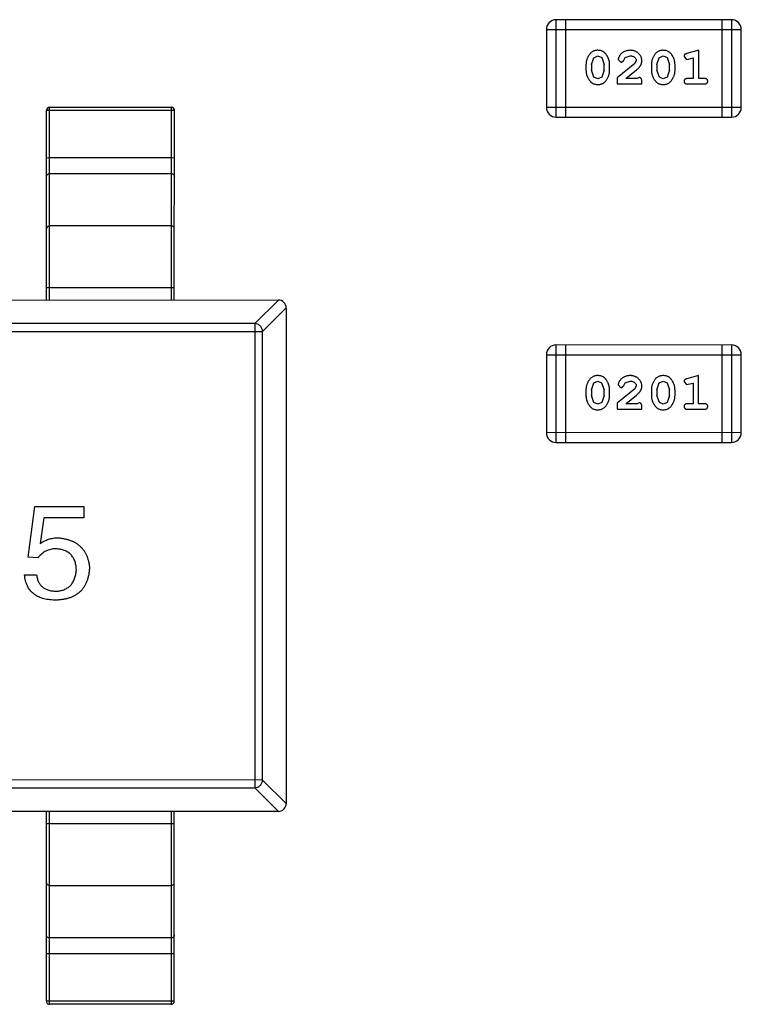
# Model space of a CAD drawing. Header units: inches. Extents: x -109 to 120, y -78 to 24.
# Tile 18 of 113: x 58.32 to 60.58, y -37.33 to -34.25. Entities that reach past the tile are written whole.
import ezdxf

# ---------------------------------------------------------------- set-up
doc = ezdxf.new("R2010")
doc.units = ezdxf.units.IN
doc.header["$LTSCALE"] = 1.21
doc.header["$MEASUREMENT"] = 0
doc.layers.add('X2_94A2_X0__-__X2_7F0E5149_X0_', color=7, linetype='CONTINUOUS')

msp = doc.modelspace()

# ---------------------------------------------------------------- linework, layer by layer
at = {"layer": 'X2_94A2_X0__-__X2_7F0E5149_X0_', "color": 6, "linetype": 'Continuous'}
for p, q in [((59.9989, -34.5575), (59.9989, -34.2527)), ((60.5475, -34.2528), (59.9989, -34.2527)), ((60.0294, -34.5575), (60.0294, -34.2527)), ((60.5171, -34.2528), (60.517, -34.5576)), ((60.5475, -34.2528), (60.5475, -34.5576)), ((59.9684, -34.2832), (59.9684, -34.5271)), ((59.9684, -34.2832), (60.578, -34.2833)), ((60.578, -34.5271), (60.578, -34.2833)), ((60.1096, -34.3934), (60.1169, -34.3716)), ((60.1169, -34.3716), (60.1292, -34.3658)), ((60.1292, -34.3658), (60.1414, -34.3711)), ((60.1414, -34.3711), (60.1489, -34.3934)), ((60.2103, -34.3797), (60.2153, -34.3712)), ((60.2153, -34.3712), (60.2301, -34.3658)), ((60.3141, -34.3934), (60.3214, -34.3716)), ((60.3214, -34.3716), (60.3337, -34.3658)), ((60.3337, -34.3658), (60.3459, -34.3711)), ((60.3459, -34.3711), (60.3534, -34.3934)), ((60.3991, -34.3676), (60.407, -34.3769)), ((60.407, -34.3769), (60.4124, -34.3758)), ((60.4447, -34.3485), (60.4081, -34.3584)), ((60.4124, -34.3758), (60.4274, -34.3717)), ((60.4274, -34.3717), (60.4274, -34.4366)), ((60.4447, -34.4366), (60.4447, -34.3485)), ((60.0923, -34.3931), (60.0923, -34.4109)), ((60.1096, -34.3934), (60.1096, -34.4106)), ((60.1489, -34.4106), (60.1489, -34.3934)), ((60.1662, -34.4109), (60.1662, -34.3931)), ((60.2448, -34.3901), (60.1898, -34.435)), ((60.193, -34.3778), (60.2018, -34.3863)), ((60.2018, -34.3863), (60.2103, -34.3797)), ((60.2496, -34.3804), (60.2448, -34.3901)), ((60.2968, -34.3931), (60.2968, -34.4109)), ((60.3141, -34.3934), (60.3141, -34.4106)), ((60.3534, -34.4106), (60.3534, -34.3934)), ((60.3707, -34.4109), (60.3707, -34.3932)), ((60.1172, -34.4329), (60.1096, -34.4106)), ((60.1294, -34.4382), (60.1172, -34.4329)), ((60.1417, -34.4324), (60.1294, -34.4382)), ((60.1489, -34.4106), (60.1417, -34.4324)), ((60.1898, -34.435), (60.1898, -34.4539)), ((60.2166, -34.4366), (60.2502, -34.4096)), ((60.2528, -34.4366), (60.2166, -34.4366)), ((60.2583, -34.4335), (60.2528, -34.4366)), ((60.3218, -34.4329), (60.3141, -34.4106)), ((60.3339, -34.4382), (60.3218, -34.4329)), ((60.3462, -34.4324), (60.3339, -34.4382)), ((60.3534, -34.4106), (60.3462, -34.4324)), ((60.4274, -34.4366), (60.4101, -34.4366)), ((60.462, -34.4366), (60.4447, -34.4366)), ((60.1898, -34.4539), (60.2669, -34.4539)), ((60.2669, -34.4539), (60.2669, -34.4461)), ((60.4101, -34.4539), (60.462, -34.4539)), ((58.4148, -35.1297), (58.4149, -34.5263)), ((58.4149, -34.5263), (58.7949, -34.5263)), ((58.7949, -34.5263), (58.7948, -35.1297)), ((60.578, -34.5271), (59.9684, -34.5271)), ((58.4048, -35.1297), (58.4049, -34.5363)), ((58.4049, -34.5363), (58.4149, -34.5358)), ((58.4149, -34.5358), (58.7949, -34.5358)), ((58.7949, -34.5358), (58.8049, -34.5363)), ((58.8048, -35.1297), (58.8049, -34.5363)), ((59.9989, -34.5575), (60.5475, -34.5576)), ((58.4149, -34.6852), (58.4049, -34.6858)), ((58.7949, -34.6853), (58.4149, -34.6852)), ((58.8049, -34.6858), (58.7949, -34.6853)), ((58.4149, -34.734), (58.7949, -34.7341)), ((58.7949, -34.8981), (58.4149, -34.8981)), ((58.4049, -35.0907), (58.8049, -35.0908)), ((56.1798, -35.1296), (59.1298, -35.1297)), ((59.0565, -35.2036), (59.1303, -35.1298)), ((59.1548, -35.1543), (59.081, -35.2281)), ((59.1548, -35.1548), (59.1547, -36.7048)), ((59.0565, -35.2036), (56.2532, -35.2034)), ((59.0565, -35.2036), (59.0564, -36.6559)), ((56.2287, -35.2279), (59.081, -35.2281)), ((59.0809, -36.6314), (59.081, -35.2281)), ((59.9988, -35.5752), (59.9988, -35.2704)), ((60.5475, -35.2705), (59.9988, -35.2704)), ((60.0293, -35.5752), (60.0293, -35.2704)), ((60.517, -35.2705), (60.517, -35.5753)), ((60.5475, -35.2705), (60.5475, -35.5753)), ((59.9684, -35.3009), (59.9683, -35.5447)), ((59.9684, -35.3009), (60.578, -35.3009)), ((60.5779, -35.5448), (60.578, -35.3009)), ((60.1095, -35.4111), (60.1168, -35.3893)), ((60.1168, -35.3893), (60.1292, -35.3835)), ((60.1292, -35.3835), (60.1413, -35.3888)), ((60.1413, -35.3888), (60.1489, -35.4111)), ((60.2102, -35.3974), (60.2152, -35.3889)), ((60.2152, -35.3889), (60.2301, -35.3835)), ((60.314, -35.4111), (60.3213, -35.3893)), ((60.3213, -35.3893), (60.3337, -35.3835)), ((60.3337, -35.3835), (60.3458, -35.3888)), ((60.3458, -35.3888), (60.3534, -35.4111)), ((60.399, -35.3853), (60.4069, -35.3945)), ((60.4069, -35.3945), (60.4123, -35.3935)), ((60.4446, -35.3662), (60.408, -35.3761)), ((60.4123, -35.3935), (60.4273, -35.3894)), ((60.4273, -35.3894), (60.4273, -35.4543)), ((60.4446, -35.4543), (60.4446, -35.3662)), ((60.0922, -35.4108), (60.0922, -35.4286)), ((60.1095, -35.4111), (60.1095, -35.4283)), ((60.1489, -35.4283), (60.1489, -35.4111)), ((60.1662, -35.4286), (60.1662, -35.4108)), ((60.2448, -35.4078), (60.1898, -35.4527)), ((60.1929, -35.3955), (60.2017, -35.404)), ((60.2017, -35.404), (60.2102, -35.3974)), ((60.2496, -35.398), (60.2448, -35.4078)), ((60.2967, -35.4108), (60.2967, -35.4286)), ((60.314, -35.4111), (60.314, -35.4283)), ((60.3534, -35.4283), (60.3534, -35.4111)), ((60.3707, -35.4286), (60.3707, -35.4108)), ((60.1172, -35.4506), (60.1095, -35.4283)), ((60.1293, -35.4559), (60.1172, -35.4506)), ((60.1416, -35.4501), (60.1293, -35.4559)), ((60.1489, -35.4283), (60.1416, -35.4501)), ((60.1898, -35.4527), (60.1898, -35.4716)), ((60.2165, -35.4543), (60.2501, -35.4273)), ((60.2527, -35.4543), (60.2165, -35.4543)), ((60.2582, -35.4512), (60.2527, -35.4543)), ((60.3217, -35.4506), (60.314, -35.4283)), ((60.3338, -35.4559), (60.3217, -35.4506)), ((60.3461, -35.4501), (60.3338, -35.4559)), ((60.3534, -35.4283), (60.3461, -35.4501)), ((60.4273, -35.4543), (60.41, -35.4543)), ((60.4619, -35.4543), (60.4446, -35.4543)), ((60.1898, -35.4716), (60.2669, -35.4716)), ((60.2669, -35.4716), (60.2669, -35.4638)), ((60.41, -35.4716), (60.4619, -35.4716)), ((60.5779, -35.5448), (59.9683, -35.5447)), ((59.9988, -35.5752), (60.5475, -35.5753)), ((58.3478, -35.9343), (58.3691, -35.7753)), ((58.3691, -35.7753), (58.5215, -35.7753)), ((58.5215, -35.7753), (58.5215, -35.8114)), ((58.3969, -35.8114), (58.3855, -35.8917)), ((58.5215, -35.8114), (58.3969, -35.8114)), ((58.3789, -35.9359), (58.3478, -35.9343)), ((58.3363, -35.99), (58.374, -35.99)), ((59.0809, -36.6314), (56.2286, -36.6312)), ((56.2531, -36.6557), (59.0564, -36.6559)), ((59.1302, -36.7297), (59.0564, -36.6559)), ((59.0809, -36.6314), (59.1547, -36.7052)), ((59.1297, -36.7297), (56.1797, -36.7296)), ((58.4047, -37.3231), (58.4047, -36.7297)), ((58.4147, -37.3331), (58.4147, -36.7297)), ((58.7947, -36.7297), (58.7947, -37.3331)), ((58.8047, -37.3231), (58.8047, -36.7297)), ((58.8047, -36.7687), (58.4047, -36.7687)), ((58.4147, -36.9613), (58.7947, -36.9613)), ((58.7947, -37.1254), (58.4147, -37.1254)), ((58.4047, -37.1737), (58.4147, -37.1742)), ((58.4147, -37.1742), (58.7947, -37.1742)), ((58.7947, -37.1742), (58.8047, -37.1737)), ((58.4147, -37.3236), (58.4047, -37.3231)), ((58.7947, -37.3237), (58.4147, -37.3236)), ((58.7947, -37.3331), (58.4147, -37.3331)), ((58.8047, -37.3231), (58.7947, -37.3237))]:
    msp.add_line(p, q, dxfattribs=at)
for centre, radius, start, end in [((59.9989, -34.2832), 0.0305, 89.9964, 179.9964), ((60.5475, -34.2833), 0.0305, 359.9964, 89.9964), ((58.4149, -34.5363), 0.01, 89.9964, 179.9964), ((58.7949, -34.5363), 0.01, 359.9964, 89.9964), ((59.9989, -34.5271), 0.0305, 179.9964, 269.9964), ((60.5475, -34.5271), 0.0305, 269.9964, 359.9964), ((59.1298, -35.1547), 0.025, 359.9964, 89.9964), ((59.9988, -35.3009), 0.0305, 89.9964, 179.9964), ((60.5475, -35.3009), 0.0305, 359.9964, 89.9964), ((59.9988, -35.5448), 0.0305, 179.9964, 269.9964), ((60.5475, -35.5448), 0.0305, 269.9964, 359.9964), ((59.1297, -36.7047), 0.025, 269.9964, 359.9964), ((58.4147, -37.3231), 0.01, 179.9964, 269.9964), ((58.7947, -37.3231), 0.01, 269.9964, 359.9964)]:
    msp.add_arc(centre, radius, start, end, dxfattribs=at)
for points, knots in [([(60.1291, -34.3485), (60.1277, -34.3486), (60.1249, -34.3486), (60.1208, -34.3493), (60.1169, -34.3505), (60.1134, -34.352), (60.1101, -34.3541), (60.107, -34.3566), (60.1042, -34.3596), (60.1018, -34.363), (60.0996, -34.3666), (60.0976, -34.3703), (60.096, -34.374), (60.0946, -34.3777), (60.0936, -34.3815), (60.0928, -34.3854), (60.0924, -34.3892), (60.0923, -34.3918), (60.0923, -34.3931)], [0, 0, 0, 0, 0.06692, 0.130834, 0.19258, 0.252759, 0.312631, 0.373411, 0.436359, 0.501894, 0.568244, 0.632472, 0.69556, 0.757163, 0.818592, 0.878885, 0.939235, 1, 1, 1, 1]), ([(60.1662, -34.3931), (60.1662, -34.3921), (60.1662, -34.3899), (60.1659, -34.3867), (60.1654, -34.3836), (60.1647, -34.3805), (60.1638, -34.3774), (60.1626, -34.3744), (60.1614, -34.3715), (60.1599, -34.3686), (60.1583, -34.3659), (60.1566, -34.3633), (60.155, -34.361), (60.1533, -34.3589), (60.1516, -34.357), (60.1499, -34.3554), (60.1481, -34.3539), (60.1458, -34.3524), (60.1426, -34.3508), (60.1384, -34.3495), (60.1339, -34.3487), (60.1307, -34.3486), (60.1291, -34.3485)], [0, 0, 0, 0, 0.049855, 0.099516, 0.148482, 0.19758, 0.246804, 0.296268, 0.346517, 0.397047, 0.446826, 0.49336, 0.537801, 0.579207, 0.617974, 0.654833, 0.689171, 0.722088, 0.786392, 0.853518, 0.924186, 1, 1, 1, 1]), ([(60.2302, -34.3485), (60.2285, -34.3486), (60.2252, -34.3487), (60.2203, -34.3496), (60.2155, -34.351), (60.211, -34.353), (60.2069, -34.3554), (60.2032, -34.3583), (60.2001, -34.3615), (60.1976, -34.3651), (60.1956, -34.3687), (60.1941, -34.372), (60.1932, -34.375), (60.193, -34.377), (60.193, -34.3778)], [0, 0, 0, 0, 0.098286, 0.193983, 0.289056, 0.384352, 0.477435, 0.566197, 0.652355, 0.737986, 0.818188, 0.887401, 0.94802, 1, 1, 1, 1]), ([(60.2301, -34.3658), (60.2315, -34.3659), (60.2342, -34.366), (60.238, -34.3668), (60.2414, -34.3682), (60.2443, -34.3701), (60.2466, -34.3724), (60.2484, -34.3748), (60.2494, -34.3776), (60.2495, -34.3794), (60.2496, -34.3804)], [0, 0, 0, 0, 0.156344, 0.299348, 0.4327, 0.561, 0.682299, 0.791883, 0.89611, 1, 1, 1, 1]), ([(60.2669, -34.3813), (60.2669, -34.3802), (60.2668, -34.378), (60.2663, -34.3747), (60.2655, -34.3716), (60.2644, -34.3687), (60.2629, -34.3658), (60.2611, -34.3631), (60.259, -34.3605), (60.2567, -34.3581), (60.254, -34.3558), (60.2512, -34.3539), (60.2481, -34.3522), (60.2449, -34.3508), (60.2415, -34.3498), (60.2379, -34.349), (60.2341, -34.3486), (60.2316, -34.3486), (60.2302, -34.3485)], [0, 0, 0, 0, 0.060981, 0.120256, 0.178148, 0.236115, 0.293993, 0.352864, 0.413358, 0.476056, 0.539296, 0.602396, 0.665116, 0.728325, 0.792919, 0.859317, 0.928302, 1, 1, 1, 1]), ([(60.3336, -34.3485), (60.3322, -34.3486), (60.3294, -34.3486), (60.3253, -34.3494), (60.3214, -34.3505), (60.3179, -34.3521), (60.3146, -34.3541), (60.3115, -34.3566), (60.3087, -34.3596), (60.3063, -34.363), (60.3041, -34.3666), (60.3021, -34.3703), (60.3005, -34.374), (60.2992, -34.3777), (60.2981, -34.3815), (60.2974, -34.3854), (60.2969, -34.3892), (60.2968, -34.3918), (60.2968, -34.3931)], [0, 0, 0, 0, 0.06692, 0.130834, 0.19258, 0.252759, 0.312631, 0.373411, 0.436359, 0.501894, 0.568244, 0.632472, 0.69556, 0.757163, 0.818592, 0.878885, 0.939235, 1, 1, 1, 1]), ([(60.3707, -34.3932), (60.3707, -34.3921), (60.3707, -34.3899), (60.3704, -34.3867), (60.3699, -34.3836), (60.3692, -34.3805), (60.3683, -34.3775), (60.3672, -34.3744), (60.3659, -34.3715), (60.3644, -34.3686), (60.3628, -34.3659), (60.3611, -34.3633), (60.3595, -34.361), (60.3578, -34.3589), (60.3561, -34.357), (60.3544, -34.3554), (60.3527, -34.354), (60.3503, -34.3524), (60.3471, -34.3508), (60.3429, -34.3495), (60.3384, -34.3487), (60.3352, -34.3486), (60.3336, -34.3485)], [0, 0, 0, 0, 0.049855, 0.099516, 0.148482, 0.19758, 0.246804, 0.296268, 0.346517, 0.397047, 0.446826, 0.49336, 0.537801, 0.579207, 0.617974, 0.654833, 0.689171, 0.722088, 0.786392, 0.853518, 0.924186, 1, 1, 1, 1]), ([(60.4081, -34.3584), (60.4073, -34.3587), (60.4057, -34.3591), (60.4036, -34.36), (60.402, -34.3609), (60.4008, -34.3619), (60.4, -34.3631), (60.3995, -34.3644), (60.3991, -34.366), (60.3991, -34.367), (60.3991, -34.3676)], [0, 0, 0, 0, 0.187321, 0.344927, 0.475328, 0.579604, 0.674244, 0.773631, 0.882025, 1, 1, 1, 1]), ([(60.2502, -34.4096), (60.251, -34.4088), (60.2527, -34.4073), (60.2551, -34.4051), (60.2572, -34.403), (60.2591, -34.401), (60.2607, -34.3991), (60.262, -34.3974), (60.2632, -34.3957), (60.2643, -34.3937), (60.2654, -34.3911), (60.2663, -34.388), (60.2668, -34.3847), (60.2669, -34.3824), (60.2669, -34.3813)], [0, 0, 0, 0, 0.103002, 0.197728, 0.285279, 0.365235, 0.437224, 0.502446, 0.560545, 0.611446, 0.707576, 0.80349, 0.900532, 1, 1, 1, 1]), ([(60.0923, -34.4109), (60.0923, -34.412), (60.0924, -34.4141), (60.0927, -34.4173), (60.0931, -34.4204), (60.0938, -34.4235), (60.0947, -34.4265), (60.0959, -34.4295), (60.0971, -34.4325), (60.0986, -34.4354), (60.1002, -34.4381), (60.1018, -34.4406), (60.1034, -34.4429), (60.1051, -34.4451), (60.1068, -34.4469), (60.1085, -34.4486), (60.1102, -34.45), (60.1126, -34.4516), (60.1157, -34.4532), (60.1199, -34.4545), (60.1245, -34.4554), (60.1277, -34.4554), (60.1293, -34.4555)], [0, 0, 0, 0, 0.049886, 0.09882, 0.148132, 0.19689, 0.246038, 0.295176, 0.345305, 0.395692, 0.445312, 0.491875, 0.535813, 0.577009, 0.616081, 0.652689, 0.687585, 0.720206, 0.785062, 0.85223, 0.923759, 1, 1, 1, 1]), ([(60.1293, -34.4555), (60.1308, -34.4555), (60.1336, -34.4554), (60.1377, -34.4547), (60.1415, -34.4536), (60.1451, -34.452), (60.1484, -34.4499), (60.1515, -34.4474), (60.1543, -34.4445), (60.1567, -34.4411), (60.1589, -34.4375), (60.1609, -34.4338), (60.1625, -34.4301), (60.1639, -34.4263), (60.1649, -34.4225), (60.1657, -34.4187), (60.1661, -34.4148), (60.1662, -34.4122), (60.1662, -34.4109)], [0, 0, 0, 0, 0.067217, 0.131051, 0.19272, 0.252824, 0.312745, 0.373449, 0.436041, 0.501494, 0.567761, 0.632087, 0.695096, 0.757109, 0.817993, 0.878657, 0.939311, 1, 1, 1, 1]), ([(60.2669, -34.4461), (60.2669, -34.445), (60.2669, -34.443), (60.2664, -34.4403), (60.2657, -34.4381), (60.2647, -34.4363), (60.2634, -34.435), (60.2618, -34.4341), (60.2601, -34.4336), (60.2589, -34.4335), (60.2583, -34.4335)], [0, 0, 0, 0, 0.1844, 0.34094, 0.473574, 0.586824, 0.690029, 0.789175, 0.890445, 1, 1, 1, 1]), ([(60.2968, -34.4109), (60.2968, -34.412), (60.2969, -34.4141), (60.2972, -34.4173), (60.2977, -34.4204), (60.2984, -34.4235), (60.2992, -34.4265), (60.3004, -34.4295), (60.3016, -34.4325), (60.3031, -34.4354), (60.3047, -34.4381), (60.3063, -34.4407), (60.3079, -34.443), (60.3096, -34.4451), (60.3113, -34.4469), (60.313, -34.4486), (60.3147, -34.45), (60.3171, -34.4516), (60.3203, -34.4532), (60.3245, -34.4545), (60.329, -34.4554), (60.3322, -34.4555), (60.3338, -34.4555)], [0, 0, 0, 0, 0.049886, 0.09882, 0.148132, 0.19689, 0.246038, 0.295176, 0.345305, 0.395692, 0.445312, 0.491875, 0.535813, 0.577009, 0.616081, 0.652689, 0.687585, 0.720206, 0.785062, 0.85223, 0.923759, 1, 1, 1, 1]), ([(60.3338, -34.4555), (60.3353, -34.4555), (60.3381, -34.4554), (60.3422, -34.4547), (60.346, -34.4536), (60.3496, -34.452), (60.3529, -34.4499), (60.356, -34.4474), (60.3588, -34.4445), (60.3612, -34.4411), (60.3634, -34.4375), (60.3654, -34.4338), (60.367, -34.4301), (60.3684, -34.4263), (60.3694, -34.4225), (60.3702, -34.4187), (60.3707, -34.4148), (60.3707, -34.4122), (60.3707, -34.4109)], [0, 0, 0, 0, 0.067217, 0.131051, 0.19272, 0.252824, 0.312745, 0.373449, 0.436041, 0.501494, 0.567761, 0.632087, 0.695096, 0.757109, 0.817993, 0.878657, 0.939311, 1, 1, 1, 1]), ([(60.4101, -34.4366), (60.4092, -34.4367), (60.4075, -34.4367), (60.4052, -34.4372), (60.4032, -34.4379), (60.4016, -34.439), (60.4005, -34.4403), (60.3997, -34.4418), (60.3992, -34.4435), (60.3991, -34.4447), (60.3991, -34.4453)], [0, 0, 0, 0, 0.169102, 0.317658, 0.446239, 0.563118, 0.671828, 0.776546, 0.884858, 1, 1, 1, 1]), ([(60.473, -34.4453), (60.473, -34.4447), (60.4729, -34.4435), (60.4724, -34.4418), (60.4716, -34.4403), (60.4704, -34.439), (60.4688, -34.4379), (60.4669, -34.4372), (60.4646, -34.4367), (60.4629, -34.4367), (60.462, -34.4366)], [0, 0, 0, 0, 0.11517, 0.223509, 0.328254, 0.438012, 0.553651, 0.682263, 0.830856, 1, 1, 1, 1]), ([(60.3991, -34.4453), (60.3991, -34.4459), (60.3992, -34.4471), (60.3997, -34.4488), (60.4005, -34.4503), (60.4016, -34.4516), (60.4032, -34.4527), (60.4052, -34.4534), (60.4075, -34.4539), (60.4092, -34.4539), (60.4101, -34.4539)], [0, 0, 0, 0, 0.115051, 0.223278, 0.329269, 0.437893, 0.554681, 0.682591, 0.83103, 1, 1, 1, 1]), ([(60.462, -34.4539), (60.4629, -34.4539), (60.4646, -34.4539), (60.4669, -34.4534), (60.4689, -34.4527), (60.4704, -34.4516), (60.4716, -34.4503), (60.4724, -34.4488), (60.4729, -34.4471), (60.473, -34.4459), (60.473, -34.4453)], [0, 0, 0, 0, 0.169012, 0.317488, 0.445429, 0.560977, 0.67065, 0.776666, 0.88492, 1, 1, 1, 1]), ([(58.4049, -34.7434), (58.4049, -34.7422), (58.4054, -34.7397), (58.4077, -34.7366), (58.411, -34.7345), (58.4136, -34.734), (58.4149, -34.734)], [0, 0, 0, 0, 0.242809, 0.48985, 0.742832, 1, 1, 1, 1]), ([(58.7949, -34.7341), (58.7962, -34.7341), (58.7988, -34.7345), (58.8021, -34.7366), (58.8043, -34.7397), (58.8049, -34.7422), (58.8049, -34.7435)], [0, 0, 0, 0, 0.257168, 0.51015, 0.757191, 1, 1, 1, 1]), ([(58.4149, -34.8981), (58.4136, -34.8981), (58.411, -34.8986), (58.4076, -34.9006), (58.4054, -34.9038), (58.4049, -34.9063), (58.4049, -34.9075)], [0, 0, 0, 0, 0.257168, 0.51015, 0.757191, 1, 1, 1, 1]), ([(58.8049, -34.9075), (58.8049, -34.9063), (58.8043, -34.9038), (58.8021, -34.9007), (58.7988, -34.8986), (58.7962, -34.8981), (58.7949, -34.8981)], [0, 0, 0, 0, 0.242809, 0.48985, 0.742832, 1, 1, 1, 1]), ([(59.081, -35.2281), (59.0809, -35.225), (59.0794, -35.2186), (59.0739, -35.2106), (59.066, -35.2051), (59.0596, -35.2037), (59.0565, -35.2036)], [0, 0, 0, 0, 0.248875, 0.5, 0.751125, 1, 1, 1, 1]), ([(60.129, -35.3662), (60.1276, -35.3662), (60.1248, -35.3663), (60.1207, -35.367), (60.1169, -35.3682), (60.1133, -35.3697), (60.11, -35.3718), (60.1069, -35.3743), (60.1042, -35.3773), (60.1017, -35.3807), (60.0995, -35.3843), (60.0976, -35.3879), (60.0959, -35.3916), (60.0946, -35.3954), (60.0935, -35.3992), (60.0928, -35.403), (60.0923, -35.4069), (60.0923, -35.4095), (60.0922, -35.4108)], [0, 0, 0, 0, 0.06692, 0.130834, 0.19258, 0.252759, 0.312631, 0.373411, 0.436359, 0.501894, 0.568244, 0.632472, 0.69556, 0.757163, 0.818592, 0.878885, 0.939235, 1, 1, 1, 1]), ([(60.1662, -35.4108), (60.1662, -35.4097), (60.1661, -35.4076), (60.1658, -35.4044), (60.1653, -35.4013), (60.1646, -35.3982), (60.1637, -35.3951), (60.1626, -35.3921), (60.1613, -35.3891), (60.1598, -35.3863), (60.1582, -35.3835), (60.1566, -35.381), (60.1549, -35.3787), (60.1532, -35.3766), (60.1515, -35.3747), (60.1498, -35.3731), (60.1481, -35.3716), (60.1457, -35.3701), (60.1425, -35.3685), (60.1384, -35.3672), (60.1338, -35.3664), (60.1307, -35.3663), (60.129, -35.3662)], [0, 0, 0, 0, 0.049855, 0.099516, 0.148482, 0.19758, 0.246804, 0.296268, 0.346517, 0.397047, 0.446826, 0.49336, 0.537801, 0.579207, 0.617974, 0.654833, 0.689171, 0.722088, 0.786392, 0.853518, 0.924186, 1, 1, 1, 1]), ([(60.2302, -35.3662), (60.2285, -35.3663), (60.2251, -35.3664), (60.2202, -35.3672), (60.2154, -35.3687), (60.211, -35.3707), (60.2068, -35.3731), (60.2032, -35.376), (60.2, -35.3792), (60.1975, -35.3828), (60.1955, -35.3863), (60.1941, -35.3897), (60.1931, -35.3927), (60.193, -35.3946), (60.1929, -35.3955)], [0, 0, 0, 0, 0.098286, 0.193983, 0.289056, 0.384352, 0.477435, 0.566197, 0.652355, 0.737986, 0.818188, 0.887401, 0.94802, 1, 1, 1, 1]), ([(60.2301, -35.3835), (60.2315, -35.3836), (60.2342, -35.3836), (60.238, -35.3845), (60.2414, -35.3859), (60.2442, -35.3878), (60.2466, -35.3901), (60.2483, -35.3925), (60.2493, -35.3952), (60.2495, -35.3971), (60.2496, -35.398)], [0, 0, 0, 0, 0.156344, 0.299348, 0.4327, 0.561, 0.682299, 0.791883, 0.89611, 1, 1, 1, 1]), ([(60.2669, -35.399), (60.2668, -35.3979), (60.2667, -35.3957), (60.2663, -35.3924), (60.2655, -35.3893), (60.2643, -35.3863), (60.2629, -35.3835), (60.2611, -35.3808), (60.259, -35.3782), (60.2566, -35.3758), (60.2539, -35.3735), (60.2511, -35.3715), (60.248, -35.3699), (60.2448, -35.3685), (60.2414, -35.3675), (60.2378, -35.3667), (60.2341, -35.3663), (60.2315, -35.3662), (60.2302, -35.3662)], [0, 0, 0, 0, 0.060981, 0.120256, 0.178148, 0.236115, 0.293993, 0.352864, 0.413358, 0.476056, 0.539296, 0.602396, 0.665116, 0.728325, 0.792919, 0.859317, 0.928302, 1, 1, 1, 1]), ([(60.3335, -35.3662), (60.3321, -35.3663), (60.3293, -35.3663), (60.3252, -35.367), (60.3214, -35.3682), (60.3178, -35.3697), (60.3145, -35.3718), (60.3115, -35.3743), (60.3087, -35.3773), (60.3062, -35.3807), (60.304, -35.3843), (60.3021, -35.388), (60.3004, -35.3917), (60.2991, -35.3954), (60.298, -35.3992), (60.2973, -35.4031), (60.2968, -35.4069), (60.2968, -35.4095), (60.2967, -35.4108)], [0, 0, 0, 0, 0.06692, 0.130834, 0.19258, 0.252759, 0.312631, 0.373411, 0.436359, 0.501894, 0.568244, 0.632472, 0.69556, 0.757163, 0.818592, 0.878885, 0.939235, 1, 1, 1, 1]), ([(60.3707, -35.4108), (60.3707, -35.4098), (60.3706, -35.4076), (60.3703, -35.4044), (60.3698, -35.4013), (60.3691, -35.3982), (60.3682, -35.3951), (60.3671, -35.3921), (60.3658, -35.3892), (60.3643, -35.3863), (60.3627, -35.3836), (60.3611, -35.381), (60.3594, -35.3787), (60.3577, -35.3766), (60.356, -35.3747), (60.3543, -35.3731), (60.3526, -35.3716), (60.3502, -35.3701), (60.3471, -35.3685), (60.3429, -35.3672), (60.3383, -35.3664), (60.3352, -35.3663), (60.3335, -35.3662)], [0, 0, 0, 0, 0.049855, 0.099516, 0.148482, 0.19758, 0.246804, 0.296268, 0.346517, 0.397047, 0.446826, 0.49336, 0.537801, 0.579207, 0.617974, 0.654833, 0.689171, 0.722088, 0.786392, 0.853518, 0.924186, 1, 1, 1, 1]), ([(60.408, -35.3761), (60.4072, -35.3764), (60.4056, -35.3768), (60.4036, -35.3777), (60.4019, -35.3786), (60.4007, -35.3796), (60.3999, -35.3808), (60.3994, -35.3821), (60.399, -35.3836), (60.399, -35.3847), (60.399, -35.3853)], [0, 0, 0, 0, 0.187321, 0.344927, 0.475328, 0.579604, 0.674244, 0.773631, 0.882025, 1, 1, 1, 1]), ([(60.2501, -35.4273), (60.251, -35.4265), (60.2527, -35.425), (60.255, -35.4228), (60.2571, -35.4207), (60.259, -35.4187), (60.2606, -35.4168), (60.262, -35.4151), (60.2631, -35.4134), (60.2642, -35.4114), (60.2653, -35.4088), (60.2662, -35.4056), (60.2668, -35.4024), (60.2668, -35.4001), (60.2669, -35.399)], [0, 0, 0, 0, 0.103002, 0.197728, 0.285279, 0.365235, 0.437224, 0.502446, 0.560545, 0.611446, 0.707576, 0.80349, 0.900532, 1, 1, 1, 1]), ([(60.0922, -35.4286), (60.0923, -35.4296), (60.0923, -35.4318), (60.0926, -35.4349), (60.0931, -35.4381), (60.0938, -35.4412), (60.0946, -35.4442), (60.0958, -35.4472), (60.097, -35.4502), (60.0985, -35.453), (60.1001, -35.4558), (60.1017, -35.4583), (60.1034, -35.4606), (60.105, -35.4627), (60.1067, -35.4646), (60.1084, -35.4663), (60.1101, -35.4677), (60.1125, -35.4693), (60.1157, -35.4709), (60.1199, -35.4722), (60.1244, -35.473), (60.1276, -35.4731), (60.1293, -35.4732)], [0, 0, 0, 0, 0.049886, 0.09882, 0.148132, 0.19689, 0.246038, 0.295176, 0.345305, 0.395692, 0.445312, 0.491875, 0.535813, 0.577009, 0.616081, 0.652689, 0.687585, 0.720206, 0.785062, 0.85223, 0.923759, 1, 1, 1, 1]), ([(60.1293, -35.4732), (60.1307, -35.4731), (60.1335, -35.4731), (60.1376, -35.4724), (60.1415, -35.4712), (60.145, -35.4696), (60.1484, -35.4676), (60.1514, -35.4651), (60.1542, -35.4622), (60.1567, -35.4588), (60.1589, -35.4552), (60.1608, -35.4515), (60.1625, -35.4478), (60.1638, -35.444), (60.1649, -35.4402), (60.1656, -35.4364), (60.1661, -35.4325), (60.1661, -35.4299), (60.1662, -35.4286)], [0, 0, 0, 0, 0.067217, 0.131051, 0.19272, 0.252824, 0.312745, 0.373449, 0.436041, 0.501494, 0.567761, 0.632087, 0.695096, 0.757109, 0.817993, 0.878657, 0.939311, 1, 1, 1, 1]), ([(60.2669, -35.4638), (60.2668, -35.4627), (60.2668, -35.4607), (60.2663, -35.458), (60.2657, -35.4558), (60.2646, -35.454), (60.2633, -35.4527), (60.2618, -35.4518), (60.2601, -35.4512), (60.2588, -35.4512), (60.2582, -35.4512)], [0, 0, 0, 0, 0.1844, 0.34094, 0.473574, 0.586824, 0.690029, 0.789175, 0.890445, 1, 1, 1, 1]), ([(60.2967, -35.4286), (60.2968, -35.4297), (60.2968, -35.4318), (60.2971, -35.435), (60.2976, -35.4381), (60.2983, -35.4412), (60.2992, -35.4442), (60.3003, -35.4472), (60.3015, -35.4502), (60.303, -35.4531), (60.3046, -35.4558), (60.3062, -35.4583), (60.3079, -35.4606), (60.3095, -35.4628), (60.3112, -35.4646), (60.3129, -35.4663), (60.3147, -35.4677), (60.317, -35.4693), (60.3202, -35.4709), (60.3244, -35.4722), (60.329, -35.4731), (60.3321, -35.4731), (60.3338, -35.4732)], [0, 0, 0, 0, 0.049886, 0.09882, 0.148132, 0.19689, 0.246038, 0.295176, 0.345305, 0.395692, 0.445312, 0.491875, 0.535813, 0.577009, 0.616081, 0.652689, 0.687585, 0.720206, 0.785062, 0.85223, 0.923759, 1, 1, 1, 1]), ([(60.3338, -35.4732), (60.3352, -35.4732), (60.338, -35.4731), (60.3421, -35.4724), (60.346, -35.4712), (60.3496, -35.4697), (60.3529, -35.4676), (60.3559, -35.4651), (60.3587, -35.4622), (60.3612, -35.4588), (60.3634, -35.4552), (60.3653, -35.4515), (60.367, -35.4478), (60.3683, -35.444), (60.3694, -35.4402), (60.3701, -35.4364), (60.3706, -35.4325), (60.3707, -35.4299), (60.3707, -35.4286)], [0, 0, 0, 0, 0.067217, 0.131051, 0.19272, 0.252824, 0.312745, 0.373449, 0.436041, 0.501494, 0.567761, 0.632087, 0.695096, 0.757109, 0.817993, 0.878657, 0.939311, 1, 1, 1, 1]), ([(60.41, -35.4543), (60.4091, -35.4543), (60.4074, -35.4544), (60.4051, -35.4548), (60.4032, -35.4556), (60.4016, -35.4567), (60.4004, -35.458), (60.3996, -35.4595), (60.3991, -35.4612), (60.399, -35.4624), (60.399, -35.463)], [0, 0, 0, 0, 0.169102, 0.317658, 0.446239, 0.563118, 0.671828, 0.776546, 0.884858, 1, 1, 1, 1]), ([(60.4729, -35.463), (60.4729, -35.4624), (60.4728, -35.4612), (60.4723, -35.4595), (60.4715, -35.458), (60.4703, -35.4567), (60.4688, -35.4556), (60.4668, -35.4548), (60.4645, -35.4544), (60.4628, -35.4543), (60.4619, -35.4543)], [0, 0, 0, 0, 0.11517, 0.223509, 0.328254, 0.438012, 0.553651, 0.682263, 0.830856, 1, 1, 1, 1]), ([(60.399, -35.463), (60.399, -35.4636), (60.3991, -35.4648), (60.3996, -35.4665), (60.4004, -35.468), (60.4016, -35.4693), (60.4031, -35.4704), (60.4051, -35.4711), (60.4074, -35.4716), (60.4091, -35.4716), (60.41, -35.4716)], [0, 0, 0, 0, 0.115051, 0.223278, 0.329269, 0.437893, 0.554681, 0.682591, 0.83103, 1, 1, 1, 1]), ([(60.4619, -35.4716), (60.4628, -35.4716), (60.4645, -35.4716), (60.4668, -35.4711), (60.4688, -35.4704), (60.4703, -35.4693), (60.4715, -35.468), (60.4723, -35.4665), (60.4728, -35.4648), (60.4729, -35.4636), (60.4729, -35.463)], [0, 0, 0, 0, 0.169012, 0.317488, 0.445429, 0.560977, 0.67065, 0.776666, 0.88492, 1, 1, 1, 1]), ([(58.3855, -35.8917), (58.3875, -35.8902), (58.3916, -35.8874), (58.3981, -35.8837), (58.4048, -35.8806), (58.4117, -35.878), (58.4188, -35.8761), (58.426, -35.8747), (58.4335, -35.8738), (58.4386, -35.8737), (58.4412, -35.8736)], [0, 0, 0, 0, 0.126876, 0.250969, 0.374496, 0.497315, 0.61991, 0.744391, 0.870512, 1, 1, 1, 1]), ([(58.4412, -35.8736), (58.4449, -35.874), (58.4522, -35.8748), (58.4627, -35.8768), (58.4725, -35.8793), (58.4817, -35.8825), (58.4902, -35.8863), (58.4981, -35.8906), (58.5052, -35.8958), (58.5118, -35.9014), (58.5176, -35.9077), (58.5228, -35.9146), (58.5273, -35.9221), (58.5311, -35.9302), (58.5342, -35.939), (58.5367, -35.9484), (58.5386, -35.9583), (58.5392, -35.9652), (58.5396, -35.9687)], [0, 0, 0, 0, 0.074169, 0.144191, 0.211174, 0.274715, 0.33616, 0.395289, 0.452703, 0.509444, 0.565799, 0.622393, 0.679639, 0.738541, 0.799819, 0.863216, 0.929944, 1, 1, 1, 1]), ([(58.4346, -35.9081), (58.4318, -35.9081), (58.4263, -35.9083), (58.4183, -35.9097), (58.4106, -35.9119), (58.4034, -35.9149), (58.3966, -35.9188), (58.3902, -35.9237), (58.3842, -35.9293), (58.3807, -35.9337), (58.3789, -35.9359)], [0, 0, 0, 0, 0.129611, 0.255135, 0.377151, 0.497362, 0.617547, 0.740801, 0.867529, 1, 1, 1, 1]), ([(58.4986, -35.9737), (58.4984, -35.9711), (58.4981, -35.9662), (58.497, -35.9591), (58.4955, -35.9524), (58.4935, -35.9463), (58.491, -35.9405), (58.4882, -35.9352), (58.4848, -35.9304), (58.481, -35.926), (58.4768, -35.9221), (58.4721, -35.9187), (58.4669, -35.9158), (58.4613, -35.9133), (58.4553, -35.9112), (58.4488, -35.9097), (58.4419, -35.9086), (58.4371, -35.9083), (58.4346, -35.9081)], [0, 0, 0, 0, 0.073549, 0.143536, 0.210228, 0.273048, 0.333445, 0.391906, 0.448817, 0.504546, 0.560621, 0.616911, 0.67411, 0.733659, 0.795545, 0.859934, 0.928168, 1, 1, 1, 1]), ([(58.5396, -35.9687), (58.5392, -35.9727), (58.5385, -35.9804), (58.5367, -35.9917), (58.5339, -36.0021), (58.5305, -36.0118), (58.5264, -36.0208), (58.5214, -36.0289), (58.5158, -36.0364), (58.5094, -36.0431), (58.5021, -36.0489), (58.4942, -36.0541), (58.4855, -36.0585), (58.4761, -36.0621), (58.466, -36.0649), (58.4551, -36.0669), (58.4435, -36.0683), (58.4355, -36.0686), (58.4314, -36.0687)], [0, 0, 0, 0, 0.072059, 0.140306, 0.204979, 0.266634, 0.325874, 0.383142, 0.43925, 0.494606, 0.550243, 0.607052, 0.665283, 0.725601, 0.788702, 0.855342, 0.925663, 1, 1, 1, 1]), ([(58.4379, -36.0409), (58.4402, -36.0406), (58.4446, -36.0401), (58.451, -36.0388), (58.457, -36.0371), (58.4626, -36.0349), (58.4678, -36.0323), (58.4726, -36.0292), (58.477, -36.0256), (58.4811, -36.0217), (58.4846, -36.0172), (58.4879, -36.0123), (58.4907, -36.007), (58.493, -36.0012), (58.495, -35.9949), (58.4967, -35.9883), (58.4979, -35.9811), (58.4983, -35.9762), (58.4986, -35.9737)], [0, 0, 0, 0, 0.067726, 0.132546, 0.194993, 0.254797, 0.312461, 0.369383, 0.42535, 0.481426, 0.538244, 0.596335, 0.656445, 0.71861, 0.783506, 0.852071, 0.923924, 1, 1, 1, 1]), ([(58.4314, -36.0687), (58.4278, -36.0686), (58.421, -36.0684), (58.411, -36.0673), (58.4017, -36.0656), (58.3929, -36.0634), (58.3848, -36.0605), (58.3773, -36.057), (58.3703, -36.053), (58.3641, -36.0483), (58.3584, -36.0432), (58.3534, -36.0373), (58.3489, -36.0309), (58.3452, -36.0238), (58.3419, -36.0162), (58.3394, -36.008), (58.3374, -35.9993), (58.3367, -35.9932), (58.3363, -35.99)], [0, 0, 0, 0, 0.07675, 0.149009, 0.217978, 0.283063, 0.345633, 0.405367, 0.463029, 0.519693, 0.575209, 0.63084, 0.687188, 0.744755, 0.80458, 0.866456, 0.931455, 1, 1, 1, 1]), ([(58.374, -35.99), (58.3743, -35.9921), (58.3749, -35.9961), (58.3763, -36.0019), (58.3781, -36.0072), (58.3803, -36.0123), (58.3829, -36.0168), (58.386, -36.021), (58.3894, -36.0248), (58.3932, -36.0283), (58.3974, -36.0313), (58.402, -36.0338), (58.4071, -36.036), (58.4125, -36.0378), (58.4183, -36.0392), (58.4245, -36.0401), (58.4311, -36.0408), (58.4356, -36.0408), (58.4379, -36.0409)], [0, 0, 0, 0, 0.06824, 0.133365, 0.195311, 0.254979, 0.31258, 0.369355, 0.42502, 0.480685, 0.537071, 0.594926, 0.654594, 0.71717, 0.782295, 0.851087, 0.923352, 1, 1, 1, 1]), ([(59.0564, -36.6559), (59.0595, -36.6558), (59.0659, -36.6543), (59.0739, -36.6488), (59.0794, -36.6409), (59.0808, -36.6345), (59.0809, -36.6314)], [0, 0, 0, 0, 0.248875, 0.5, 0.751125, 1, 1, 1, 1]), ([(58.4047, -36.9519), (58.4047, -36.9531), (58.4053, -36.9556), (58.4075, -36.9588), (58.4108, -36.9608), (58.4134, -36.9613), (58.4147, -36.9613)], [0, 0, 0, 0, 0.242809, 0.48985, 0.742832, 1, 1, 1, 1]), ([(58.7947, -36.9613), (58.796, -36.9613), (58.7986, -36.9609), (58.802, -36.9588), (58.8042, -36.9557), (58.8047, -36.9532), (58.8047, -36.9519)], [0, 0, 0, 0, 0.257168, 0.51015, 0.757191, 1, 1, 1, 1]), ([(58.4147, -37.1254), (58.4134, -37.1254), (58.4108, -37.1249), (58.4075, -37.1228), (58.4053, -37.1197), (58.4047, -37.1172), (58.4047, -37.116)], [0, 0, 0, 0, 0.257168, 0.51015, 0.757191, 1, 1, 1, 1]), ([(58.8047, -37.116), (58.8047, -37.1172), (58.8042, -37.1197), (58.8019, -37.1228), (58.7986, -37.1249), (58.796, -37.1254), (58.7947, -37.1254)], [0, 0, 0, 0, 0.242809, 0.48985, 0.742832, 1, 1, 1, 1])]:
    msp.add_open_spline(points, degree=3, knots=knots, dxfattribs=at)

doc.saveas('drawing.dxf')
